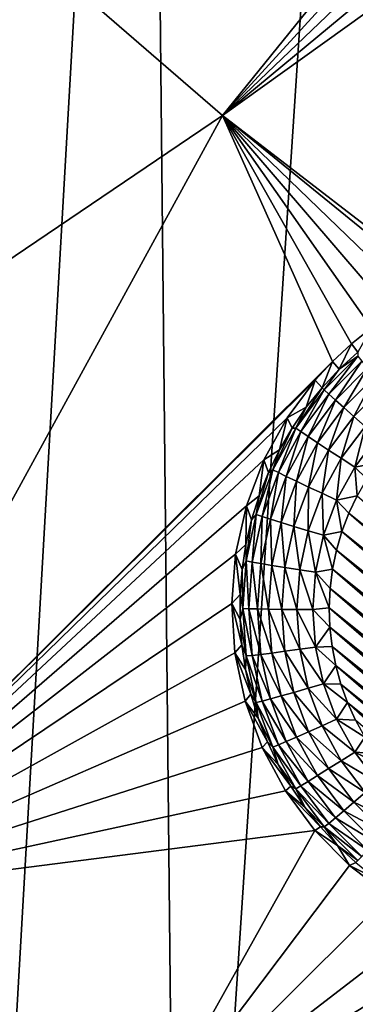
# Model space of a CAD drawing. Header units: metres. Extents: x -24 to 72, y -247 to 22.
# Tile 18 of 256: x -11.1 to -9.98, y -238.68 to -235.4. Entities that reach past the tile are written whole.
import ezdxf

# ---------------------------------------------------------------- set-up
doc = ezdxf.new("R2010")
doc.units = ezdxf.units.M
doc.layers.add('solid_509589_MEDIA_SW0001', color=7, linetype='CONTINUOUS')

msp = doc.modelspace()

# ---------------------------------------------------------------- linework, layer by layer
at = {"layer": 'solid_509589_MEDIA_SW0001'}
for points in [[(-10.679085, -231.099945, 309.790222), (-11.351111, -230.220581, 309.767151), (-11.255281, -241.154114, 309.959106)], [(-10.679085, -231.099945, 309.790222), (-11.255281, -241.154114, 309.959106), (-10.571424, -241.542908, 309.973694)], [(-9.939205, -231.922729, 309.8125), (-10.679085, -231.099945, 309.790222), (-10.571424, -241.542908, 309.973694)], [(-9.939205, -231.922729, 309.8125), (-10.571424, -241.542908, 309.973694), (-9.873913, -241.907166, 309.987457)], [(-8.675323, -233.549057, 268.941254), (-10.426932, -235.715424, 268.762115), (-11.133733, -235.103073, 268.751404)], [(-8.675323, -233.549057, 268.941254), (-8.606434, -233.723541, 268.935028), (-10.426932, -235.715424, 268.762115)], [(-8.606434, -233.723541, 268.935028), (-8.514017, -233.886581, 268.930878), (-10.426932, -235.715424, 268.762115)], [(-8.514017, -233.886581, 268.930878), (-8.399909, -234.035019, 268.928741), (-10.426932, -235.715424, 268.762115)], [(-8.399909, -234.035019, 268.928741), (-8.266318, -234.166031, 268.928589), (-10.426932, -235.715424, 268.762115)], [(-8.266318, -234.166031, 268.928589), (-9.686965, -236.285004, 268.772095), (-10.426932, -235.715424, 268.762115)], [(-12.946049, -237.417923, 268.703613), (-11.133733, -235.103073, 268.751404), (-10.426932, -235.715424, 268.762115)], [(-11.856866, -238.324219, 268.719421), (-12.946049, -237.417923, 268.703613), (-10.426932, -235.715424, 268.762115)], [(-10.059319, -236.535492, 268.754913), (-11.856866, -238.324219, 268.719421), (-10.426932, -235.715424, 268.762115)], [(-9.711992, -236.295837, 268.771027), (-10.426932, -235.715424, 268.762115), (-9.686965, -236.285004, 268.772095)], [(-9.996765, -236.477158, 268.757965), (-10.059319, -236.535492, 268.754913), (-10.426932, -235.715424, 268.762115)], [(-9.930043, -236.423584, 268.761139), (-9.996765, -236.477158, 268.757965), (-10.426932, -235.715424, 268.762115)], [(-9.859896, -236.37532, 268.764404), (-9.930043, -236.423584, 268.761139), (-10.426932, -235.715424, 268.762115)], [(-9.787035, -236.332703, 268.7677), (-9.859896, -236.37532, 268.764404), (-10.426932, -235.715424, 268.762115)], [(-9.711992, -236.295837, 268.771027), (-9.787035, -236.332703, 268.7677), (-10.426932, -235.715424, 268.762115)], [(-9.975658, -236.505096, 268.411469), (-9.996765, -236.477158, 268.757965), (-9.930043, -236.423584, 268.761139)], [(-10.037467, -236.562042, 268.412476), (-10.059319, -236.535492, 268.754913), (-9.996765, -236.477158, 268.757965)], [(-10.037467, -236.562042, 268.412476), (-9.996765, -236.477158, 268.757965), (-9.975658, -236.505096, 268.411469)], [(-9.974938, -236.518539, 268.357056), (-10.08733, -236.63092, 268.359009), (-10.037467, -236.562042, 268.412476)], [(-10.072309, -236.644836, 268.307312), (-10.08733, -236.63092, 268.359009), (-9.974938, -236.518539, 268.357056)], [(-9.961923, -236.53447, 268.305389), (-10.072309, -236.644836, 268.307312), (-9.974938, -236.518539, 268.357056)], [(-9.974938, -236.518539, 268.357056), (-10.037467, -236.562042, 268.412476), (-9.975658, -236.505096, 268.411469)], [(-10.059319, -236.535492, 268.754913), (-10.117253, -236.598129, 268.752045), (-11.856866, -238.324219, 268.719421)], [(-10.094846, -236.623459, 268.413544), (-10.117253, -236.598129, 268.752045), (-10.059319, -236.535492, 268.754913)], [(-10.094846, -236.623459, 268.413544), (-10.059319, -236.535492, 268.754913), (-10.037467, -236.562042, 268.412476)], [(-10.08733, -236.63092, 268.359009), (-10.094846, -236.623459, 268.413544), (-10.037467, -236.562042, 268.412476)], [(-10.050302, -236.664734, 268.260284), (-10.072309, -236.644836, 268.307312), (-9.961923, -236.53447, 268.305389)], [(-9.942853, -236.557297, 268.258392), (-10.050302, -236.664734, 268.260284), (-9.961923, -236.53447, 268.305389)], [(-10.022064, -236.689911, 268.219513), (-10.050302, -236.664734, 268.260284), (-9.942853, -236.557297, 268.258392)], [(-9.918386, -236.586258, 268.217712), (-10.022064, -236.689911, 268.219513), (-9.942853, -236.557297, 268.258392)], [(-10.117253, -236.598129, 268.752045), (-10.211265, -236.723984, 268.747223), (-11.856866, -238.324219, 268.719421)], [(-10.147475, -236.68898, 268.414703), (-10.211265, -236.723984, 268.747223), (-10.117253, -236.598129, 268.752045)], [(-10.147475, -236.68898, 268.414703), (-10.117253, -236.598129, 268.752045), (-10.094846, -236.623459, 268.413544)], [(-9.988567, -236.719528, 268.186462), (-10.022064, -236.689911, 268.219513), (-9.918386, -236.586258, 268.217712)], [(-9.88936, -236.620331, 268.184723), (-9.988567, -236.719528, 268.186462), (-9.918386, -236.586258, 268.217712)], [(-10.182583, -236.758148, 268.361237), (-10.094846, -236.623459, 268.413544), (-10.08733, -236.63092, 268.359009)], [(-10.182583, -236.758148, 268.361237), (-10.147475, -236.68898, 268.414703), (-10.094846, -236.623459, 268.413544)], [(-10.165862, -236.769791, 268.309509), (-10.182583, -236.758148, 268.361237), (-10.08733, -236.63092, 268.359009)], [(-10.165862, -236.769791, 268.309509), (-10.08733, -236.63092, 268.359009), (-10.072309, -236.644836, 268.307312)], [(-9.950962, -236.752533, 268.162201), (-9.988567, -236.719528, 268.186462), (-9.88936, -236.620331, 268.184723)], [(-10.141364, -236.786362, 268.26239), (-10.165862, -236.769791, 268.309509), (-10.072309, -236.644836, 268.307312)], [(-10.141364, -236.786362, 268.26239), (-10.072309, -236.644836, 268.307312), (-10.050302, -236.664734, 268.260284)], [(-10.195059, -236.758255, 268.415894), (-10.211265, -236.723984, 268.747223), (-10.147475, -236.68898, 268.414703)], [(-10.182583, -236.758148, 268.361237), (-10.195059, -236.758255, 268.415894), (-10.147475, -236.68898, 268.414703)], [(-10.109933, -236.807281, 268.221588), (-10.141364, -236.786362, 268.26239), (-10.050302, -236.664734, 268.260284)], [(-10.109933, -236.807281, 268.221588), (-10.050302, -236.664734, 268.260284), (-10.022064, -236.689911, 268.219513)], [(-10.072646, -236.831818, 268.188416), (-10.109933, -236.807281, 268.221588), (-10.022064, -236.689911, 268.219513)], [(-10.072646, -236.831818, 268.188416), (-10.022064, -236.689911, 268.219513), (-9.988567, -236.719528, 268.186462)], [(-10.211265, -236.723984, 268.747223), (-10.288815, -236.864548, 268.74295), (-11.856866, -238.324219, 268.719421)], [(-10.237332, -236.830887, 268.417175), (-10.288815, -236.864548, 268.74295), (-10.211265, -236.723984, 268.747223)], [(-10.237332, -236.830887, 268.417175), (-10.211265, -236.723984, 268.747223), (-10.195059, -236.758255, 268.415894)], [(-10.030786, -236.859146, 268.164063), (-10.072646, -236.831818, 268.188416), (-9.988567, -236.719528, 268.186462)], [(-10.030786, -236.859146, 268.164063), (-9.988567, -236.719528, 268.186462), (-9.950962, -236.752533, 268.162201)], [(-10.182583, -236.758148, 268.361237), (-10.258758, -236.897629, 268.363678), (-10.195059, -236.758255, 268.415894)], [(-10.240677, -236.906784, 268.31189), (-10.258758, -236.897629, 268.363678), (-10.182583, -236.758148, 268.361237)], [(-10.258758, -236.897629, 268.363678), (-10.237332, -236.830887, 268.417175), (-10.195059, -236.758255, 268.415894)], [(-10.165862, -236.769791, 268.309509), (-10.240677, -236.906784, 268.31189), (-10.182583, -236.758148, 268.361237)], [(-10.030786, -236.859146, 268.164063), (-9.950962, -236.752533, 268.162201), (-9.98579, -236.888336, 268.149353)], [(-9.98579, -236.888336, 268.149353), (-9.950962, -236.752533, 268.162201), (-9.91054, -236.787827, 268.147614)], [(-10.214189, -236.919708, 268.26474), (-10.240677, -236.906784, 268.31189), (-10.165862, -236.769791, 268.309509)], [(-10.141364, -236.786362, 268.26239), (-10.214189, -236.919708, 268.26474), (-10.165862, -236.769791, 268.309509)], [(-10.180202, -236.935944, 268.223816), (-10.214189, -236.919708, 268.26474), (-10.141364, -236.786362, 268.26239)], [(-10.109933, -236.807281, 268.221588), (-10.180202, -236.935944, 268.223816), (-10.141364, -236.786362, 268.26239)], [(-9.98579, -236.888336, 268.149353), (-9.91054, -236.787827, 268.147614), (-9.90928, -236.874252, 268.144043)], [(-10.139885, -236.954941, 268.190552), (-10.180202, -236.935944, 268.223816), (-10.109933, -236.807281, 268.221588)], [(-10.072646, -236.831818, 268.188416), (-10.139885, -236.954941, 268.190552), (-10.109933, -236.807281, 268.221588)], [(-10.274058, -236.906479, 268.418488), (-10.288815, -236.864548, 268.74295), (-10.237332, -236.830887, 268.417175)], [(-10.258758, -236.897629, 268.363678), (-10.274058, -236.906479, 268.418488), (-10.237332, -236.830887, 268.417175)], [(-10.094622, -236.976044, 268.166107), (-10.139885, -236.954941, 268.190552), (-10.072646, -236.831818, 268.188416)], [(-10.030786, -236.859146, 268.164063), (-10.094622, -236.976044, 268.166107), (-10.072646, -236.831818, 268.188416)], [(-10.030786, -236.859146, 268.164063), (-10.045969, -236.99852, 268.151276), (-10.094622, -236.976044, 268.166107)], [(-10.030786, -236.859146, 268.164063), (-9.98579, -236.888336, 268.149353), (-10.045969, -236.99852, 268.151276)], [(-10.288815, -236.864548, 268.74295), (-10.347117, -237.017654, 268.73938), (-11.856866, -238.324219, 268.719421)], [(-10.305033, -236.984604, 268.419861), (-10.347117, -237.017654, 268.73938), (-10.288815, -236.864548, 268.74295)], [(-10.305033, -236.984604, 268.419861), (-10.288815, -236.864548, 268.74295), (-10.274058, -236.906479, 268.418488)], [(-10.045969, -236.99852, 268.151276), (-9.98579, -236.888336, 268.149353), (-9.977676, -236.983978, 268.145935)], [(-9.98579, -236.888336, 268.149353), (-9.90928, -236.874252, 268.144043), (-9.945552, -236.927658, 268.144958)], [(-9.98579, -236.888336, 268.149353), (-9.945552, -236.927658, 268.144958), (-9.977676, -236.983978, 268.145935)], [(-10.258758, -236.897629, 268.363678), (-10.314303, -237.046524, 268.366272), (-10.274058, -236.906479, 268.418488)], [(-10.295232, -237.053024, 268.314453), (-10.314303, -237.046524, 268.366272), (-10.258758, -236.897629, 268.363678)], [(-10.314303, -237.046524, 268.366272), (-10.305033, -236.984604, 268.419861), (-10.274058, -236.906479, 268.418488)], [(-10.240677, -236.906784, 268.31189), (-10.295232, -237.053024, 268.314453), (-10.258758, -236.897629, 268.363678)], [(-10.267292, -237.062057, 268.267212), (-10.295232, -237.053024, 268.314453), (-10.240677, -236.906784, 268.31189)], [(-10.214189, -236.919708, 268.26474), (-10.267292, -237.062057, 268.267212), (-10.240677, -236.906784, 268.31189)], [(-10.231441, -237.073303, 268.226227), (-10.267292, -237.062057, 268.267212), (-10.214189, -236.919708, 268.26474)], [(-10.180202, -236.935944, 268.223816), (-10.231441, -237.073303, 268.226227), (-10.214189, -236.919708, 268.26474)], [(-10.188914, -237.08638, 268.192871), (-10.231441, -237.073303, 268.226227), (-10.180202, -236.935944, 268.223816)], [(-10.139885, -236.954941, 268.190552), (-10.188914, -237.08638, 268.192871), (-10.180202, -236.935944, 268.223816)], [(-10.141171, -237.10083, 268.168274), (-10.188914, -237.08638, 268.192871), (-10.139885, -236.954941, 268.190552)], [(-10.094622, -236.976044, 268.166107), (-10.141171, -237.10083, 268.168274), (-10.139885, -236.954941, 268.190552)], [(-10.33008, -237.064835, 268.421265), (-10.347117, -237.017654, 268.73938), (-10.305033, -236.984604, 268.419861)], [(-10.314303, -237.046524, 268.366272), (-10.33008, -237.064835, 268.421265), (-10.305033, -236.984604, 268.419861)], [(-10.094622, -236.976044, 268.166107), (-10.089851, -237.116165, 268.15332), (-10.141171, -237.10083, 268.168274)], [(-10.094622, -236.976044, 268.166107), (-10.045969, -236.99852, 268.151276), (-10.089851, -237.116165, 268.15332)], [(-10.045969, -236.99852, 268.151276), (-9.977676, -236.983978, 268.145935), (-10.00528, -237.042664, 268.146973)], [(-8.764836, -238.03476, 268.164276), (-10.00528, -237.042664, 268.146973), (-9.977676, -236.983978, 268.145935)], [(-10.347117, -237.017654, 268.73938), (-10.383387, -237.178787, 268.736603), (-11.856866, -238.324219, 268.719421)], [(-10.349062, -237.146698, 268.422668), (-10.383387, -237.178787, 268.736603), (-10.347117, -237.017654, 268.73938)], [(-10.349062, -237.146698, 268.422668), (-10.347117, -237.017654, 268.73938), (-10.33008, -237.064835, 268.421265)], [(-10.089851, -237.116165, 268.15332), (-10.045969, -236.99852, 268.151276), (-10.028164, -237.103256, 268.148041)], [(-10.045969, -236.99852, 268.151276), (-10.00528, -237.042664, 268.146973), (-10.028164, -237.103256, 268.148041)], [(-10.314303, -237.046524, 268.366272), (-10.348089, -237.201813, 268.368988), (-10.33008, -237.064835, 268.421265)], [(-10.328416, -237.205551, 268.317108), (-10.348089, -237.201813, 268.368988), (-10.314303, -237.046524, 268.366272)], [(-10.295232, -237.053024, 268.314453), (-10.328416, -237.205551, 268.317108), (-10.314303, -237.046524, 268.366272)], [(-10.299592, -237.210526, 268.269806), (-10.328416, -237.205551, 268.317108), (-10.295232, -237.053024, 268.314453)], [(-10.267292, -237.062057, 268.267212), (-10.299592, -237.210526, 268.269806), (-10.295232, -237.053024, 268.314453)], [(-8.819007, -238.070419, 268.164917), (-10.028164, -237.103256, 268.148041), (-10.00528, -237.042664, 268.146973)], [(-8.764836, -238.03476, 268.164276), (-8.819007, -238.070419, 268.164917), (-10.00528, -237.042664, 268.146973)], [(-10.348089, -237.201813, 268.368988), (-10.349062, -237.146698, 268.422668), (-10.33008, -237.064835, 268.421265)], [(-10.262609, -237.216553, 268.228729), (-10.299592, -237.210526, 268.269806), (-10.267292, -237.062057, 268.267212)], [(-10.231441, -237.073303, 268.226227), (-10.262609, -237.216553, 268.228729), (-10.267292, -237.062057, 268.267212)], [(-10.218738, -237.22345, 268.195251), (-10.262609, -237.216553, 268.228729), (-10.231441, -237.073303, 268.226227)], [(-10.188914, -237.08638, 268.192871), (-10.218738, -237.22345, 268.195251), (-10.231441, -237.073303, 268.226227)], [(-10.169485, -237.230957, 268.170563), (-10.218738, -237.22345, 268.195251), (-10.188914, -237.08638, 268.192871)], [(-10.141171, -237.10083, 268.168274), (-10.169485, -237.230957, 268.170563), (-10.188914, -237.08638, 268.192871)], [(-10.141171, -237.10083, 268.168274), (-10.116543, -237.238846, 268.155487), (-10.169485, -237.230957, 268.170563)], [(-10.141171, -237.10083, 268.168274), (-10.089851, -237.116165, 268.15332), (-10.116543, -237.238846, 268.155487)], [(-10.116543, -237.238846, 268.155487), (-10.089851, -237.116165, 268.15332), (-10.059358, -237.228958, 268.150208)], [(-10.089851, -237.116165, 268.15332), (-10.028164, -237.103256, 268.148041), (-10.046227, -237.165466, 268.149109)], [(-10.089851, -237.116165, 268.15332), (-10.046227, -237.165466, 268.149109), (-10.059358, -237.228958, 268.150208)], [(-8.875734, -238.1017, 268.165466), (-10.046227, -237.165466, 268.149109), (-10.028164, -237.103256, 268.148041)], [(-8.819007, -238.070419, 268.164917), (-8.875734, -238.1017, 268.165466), (-10.028164, -237.103256, 268.148041)], [(-10.361872, -237.229752, 268.424133), (-10.383387, -237.178787, 268.736603), (-10.349062, -237.146698, 268.422668)], [(-10.348089, -237.201813, 268.368988), (-10.361872, -237.229752, 268.424133), (-10.349062, -237.146698, 268.422668)], [(-10.383387, -237.178787, 268.736603), (-10.396313, -237.343307, 268.73465), (-11.856866, -238.324219, 268.719421)], [(-10.368438, -237.313538, 268.425598), (-10.396313, -237.343307, 268.73465), (-10.383387, -237.178787, 268.736603)], [(-10.368438, -237.313538, 268.425598), (-10.383387, -237.178787, 268.736603), (-10.361872, -237.229752, 268.424133)], [(-8.934752, -238.128418, 268.165924), (-10.059358, -237.228958, 268.150208), (-10.046227, -237.165466, 268.149109)], [(-8.875734, -238.1017, 268.165466), (-8.934752, -238.128418, 268.165924), (-10.046227, -237.165466, 268.149109)], [(-10.348089, -237.201813, 268.368988), (-10.359428, -237.360336, 268.371735), (-10.361872, -237.229752, 268.424133)], [(-10.339552, -237.361237, 268.319824), (-10.359428, -237.360336, 268.371735), (-10.348089, -237.201813, 268.368988)], [(-10.328416, -237.205551, 268.317108), (-10.339552, -237.361237, 268.319824), (-10.348089, -237.201813, 268.368988)], [(-10.310432, -237.362061, 268.272461), (-10.339552, -237.361237, 268.319824), (-10.328416, -237.205551, 268.317108)], [(-10.299592, -237.210526, 268.269806), (-10.310432, -237.362061, 268.272461), (-10.328416, -237.205551, 268.317108)], [(-10.273069, -237.362778, 268.231262), (-10.310432, -237.362061, 268.272461), (-10.299592, -237.210526, 268.269806)], [(-10.262609, -237.216553, 268.228729), (-10.273069, -237.362778, 268.231262), (-10.299592, -237.210526, 268.269806)], [(-10.228746, -237.363373, 268.197693), (-10.273069, -237.362778, 268.231262), (-10.262609, -237.216553, 268.228729)], [(-10.218738, -237.22345, 268.195251), (-10.228746, -237.363373, 268.197693), (-10.262609, -237.216553, 268.228729)], [(-10.359428, -237.360336, 268.371735), (-10.368438, -237.313538, 268.425598), (-10.361872, -237.229752, 268.424133)], [(-10.178988, -237.3638, 268.172882), (-10.228746, -237.363373, 268.197693), (-10.218738, -237.22345, 268.195251)], [(-10.169485, -237.230957, 268.170563), (-10.178988, -237.3638, 268.172882), (-10.218738, -237.22345, 268.195251)], [(-10.169485, -237.230957, 268.170563), (-10.125501, -237.364075, 268.157654), (-10.178988, -237.3638, 268.172882)], [(-10.169485, -237.230957, 268.170563), (-10.116543, -237.238846, 268.155487), (-10.125501, -237.364075, 268.157654)], [(-10.125501, -237.364075, 268.157654), (-10.116543, -237.238846, 268.155487), (-10.070492, -237.357956, 268.152466)], [(-10.116543, -237.238846, 268.155487), (-10.059358, -237.228958, 268.150208), (-10.067457, -237.293228, 268.151337)], [(-10.116543, -237.238846, 268.155487), (-10.067457, -237.293228, 268.151337), (-10.070492, -237.357956, 268.152466)], [(-8.995743, -238.150452, 268.166321), (-10.067457, -237.293228, 268.151337), (-10.059358, -237.228958, 268.150208)], [(-8.934752, -238.128418, 268.165924), (-8.995743, -238.150452, 268.166321), (-10.059358, -237.228958, 268.150208)], [(-10.368724, -237.397583, 268.427063), (-10.396313, -237.343307, 268.73465), (-10.368438, -237.313538, 268.425598)], [(-10.359428, -237.360336, 268.371735), (-10.368724, -237.397583, 268.427063), (-10.368438, -237.313538, 268.425598)], [(-9.058216, -238.167618, 268.166595), (-10.070492, -237.357956, 268.152466), (-10.067457, -237.293228, 268.151337)], [(-8.995743, -238.150452, 268.166321), (-9.058216, -238.167618, 268.166595), (-10.067457, -237.293228, 268.151337)], [(-10.396313, -237.343307, 268.73465), (-10.385668, -237.507904, 268.733398), (-11.856866, -238.324219, 268.719421)], [(-10.362728, -237.4814, 268.428528), (-10.385668, -237.507904, 268.733398), (-10.396313, -237.343307, 268.73465)], [(-10.362728, -237.4814, 268.428528), (-10.396313, -237.343307, 268.73465), (-10.368724, -237.397583, 268.427063)], [(-10.359428, -237.360336, 268.371735), (-10.348089, -237.518845, 268.374512), (-10.368724, -237.397583, 268.427063)], [(-10.328416, -237.516922, 268.32254), (-10.348089, -237.518845, 268.374512), (-10.359428, -237.360336, 268.371735)], [(-10.339552, -237.361237, 268.319824), (-10.328416, -237.516922, 268.32254), (-10.359428, -237.360336, 268.371735)], [(-10.299592, -237.513611, 268.275085), (-10.328416, -237.516922, 268.32254), (-10.339552, -237.361237, 268.319824)], [(-10.310432, -237.362061, 268.272461), (-10.299592, -237.513611, 268.275085), (-10.339552, -237.361237, 268.319824)], [(-10.262609, -237.509018, 268.233826), (-10.299592, -237.513611, 268.275085), (-10.310432, -237.362061, 268.272461)], [(-10.273069, -237.362778, 268.231262), (-10.262609, -237.509018, 268.233826), (-10.310432, -237.362061, 268.272461)], [(-10.218738, -237.503296, 268.200134), (-10.262609, -237.509018, 268.233826), (-10.273069, -237.362778, 268.231262)], [(-10.228746, -237.363373, 268.197693), (-10.218738, -237.503296, 268.200134), (-10.273069, -237.362778, 268.231262)], [(-10.169485, -237.496643, 268.175201), (-10.218738, -237.503296, 268.200134), (-10.228746, -237.363373, 268.197693)], [(-10.178988, -237.3638, 268.172882), (-10.169485, -237.496643, 268.175201), (-10.228746, -237.363373, 268.197693)], [(-10.178988, -237.3638, 268.172882), (-10.125501, -237.364075, 268.157654), (-10.116543, -237.489304, 268.159851)], [(-10.178988, -237.3638, 268.172882), (-10.116543, -237.489304, 268.159851), (-10.169485, -237.496643, 268.175201)], [(-10.125501, -237.364075, 268.157654), (-10.070492, -237.357956, 268.152466), (-10.068429, -237.42276, 268.153595)], [(-10.116543, -237.489304, 268.159851), (-10.125501, -237.364075, 268.157654), (-10.068429, -237.42276, 268.153595)], [(-9.121865, -238.179825, 268.166809), (-10.068429, -237.42276, 268.153595), (-10.070492, -237.357956, 268.152466)], [(-9.058216, -238.167618, 268.166595), (-9.121865, -238.179825, 268.166809), (-10.070492, -237.357956, 268.152466)], [(-10.348089, -237.518845, 268.374512), (-10.362728, -237.4814, 268.428528), (-10.368724, -237.397583, 268.427063)], [(-10.116543, -237.489304, 268.159851), (-10.068429, -237.42276, 268.153595), (-10.061292, -237.487137, 268.154724)], [(-9.18631, -238.187012, 268.166931), (-10.061292, -237.487137, 268.154724), (-10.068429, -237.42276, 268.153595)], [(-9.121865, -238.179825, 268.166809), (-9.18631, -238.187012, 268.166931), (-10.068429, -237.42276, 268.153595)], [(-10.350483, -237.564545, 268.429962), (-10.385668, -237.507904, 268.733398), (-10.362728, -237.4814, 268.428528)], [(-10.348089, -237.518845, 268.374512), (-10.350483, -237.564545, 268.429962), (-10.362728, -237.4814, 268.428528)], [(-10.385668, -237.507904, 268.733398), (-10.351686, -237.66925, 268.732819), (-11.856866, -238.324219, 268.719421)], [(-10.332058, -237.646545, 268.431396), (-10.351686, -237.66925, 268.732819), (-10.385668, -237.507904, 268.733398)], [(-10.332058, -237.646545, 268.431396), (-10.385668, -237.507904, 268.733398), (-10.350483, -237.564545, 268.429962)], [(-10.348089, -237.518845, 268.374512), (-10.314303, -237.674133, 268.377228), (-10.350483, -237.564545, 268.429962)], [(-10.328416, -237.516922, 268.32254), (-10.295232, -237.669449, 268.325195), (-10.348089, -237.518845, 268.374512)], [(-10.295232, -237.669449, 268.325195), (-10.314303, -237.674133, 268.377228), (-10.348089, -237.518845, 268.374512)], [(-10.299592, -237.513611, 268.275085), (-10.267292, -237.662064, 268.277679), (-10.328416, -237.516922, 268.32254)], [(-10.267292, -237.662064, 268.277679), (-10.295232, -237.669449, 268.325195), (-10.328416, -237.516922, 268.32254)], [(-10.262609, -237.509018, 268.233826), (-10.231441, -237.652267, 268.236328), (-10.299592, -237.513611, 268.275085)], [(-10.231441, -237.652267, 268.236328), (-10.267292, -237.662064, 268.277679), (-10.299592, -237.513611, 268.275085)], [(-10.218738, -237.503296, 268.200134), (-10.188914, -237.640366, 268.202545), (-10.262609, -237.509018, 268.233826)], [(-10.188914, -237.640366, 268.202545), (-10.231441, -237.652267, 268.236328), (-10.262609, -237.509018, 268.233826)], [(-10.169485, -237.496643, 268.175201), (-10.141171, -237.626785, 268.17746), (-10.218738, -237.503296, 268.200134)], [(-10.141171, -237.626785, 268.17746), (-10.188914, -237.640366, 268.202545), (-10.218738, -237.503296, 268.200134)], [(-10.169485, -237.496643, 268.175201), (-10.116543, -237.489304, 268.159851), (-10.089851, -237.611984, 268.161987)], [(-10.169485, -237.496643, 268.175201), (-10.089851, -237.611984, 268.161987), (-10.141171, -237.626785, 268.17746)], [(-10.116543, -237.489304, 268.159851), (-10.061292, -237.487137, 268.154724), (-10.049124, -237.550781, 268.155853)], [(-10.089851, -237.611984, 268.161987), (-10.116543, -237.489304, 268.159851), (-10.049124, -237.550781, 268.155853)], [(-9.25106, -238.189117, 268.166992), (-10.049124, -237.550781, 268.155853), (-10.061292, -237.487137, 268.154724)], [(-9.18631, -238.187012, 268.166931), (-9.25106, -238.189117, 268.166992), (-10.061292, -237.487137, 268.154724)], [(-10.089851, -237.611984, 268.161987), (-10.049124, -237.550781, 268.155853), (-10.031981, -237.613327, 268.156921)], [(-9.315798, -238.186127, 268.166931), (-10.031981, -237.613327, 268.156921), (-10.049124, -237.550781, 268.155853)], [(-9.25106, -238.189117, 268.166992), (-9.315798, -238.186127, 268.166931), (-10.049124, -237.550781, 268.155853)], [(-10.314303, -237.674133, 268.377228), (-10.332058, -237.646545, 268.431396), (-10.350483, -237.564545, 268.429962)], [(-10.141171, -237.626785, 268.17746), (-10.089851, -237.611984, 268.161987), (-10.045969, -237.729614, 268.164032)], [(-10.089851, -237.611984, 268.161987), (-10.031981, -237.613327, 268.156921), (-10.010002, -237.674255, 268.15799)], [(-10.045969, -237.729614, 268.164032), (-10.089851, -237.611984, 268.161987), (-10.010002, -237.674255, 268.15799)], [(-9.380143, -238.178055, 268.166779), (-10.010002, -237.674255, 268.15799), (-10.031981, -237.613327, 268.156921)], [(-9.315798, -238.186127, 268.166931), (-9.380143, -238.178055, 268.166779), (-10.031981, -237.613327, 268.156921)], [(-10.307557, -237.726929, 268.4328), (-10.351686, -237.66925, 268.732819), (-10.332058, -237.646545, 268.431396)], [(-10.314303, -237.674133, 268.377228), (-10.307557, -237.726929, 268.4328), (-10.332058, -237.646545, 268.431396)], [(-10.188914, -237.640366, 268.202545), (-10.139885, -237.771805, 268.204834), (-10.231441, -237.652267, 268.236328)], [(-10.141171, -237.626785, 268.17746), (-10.094622, -237.751572, 268.179657), (-10.188914, -237.640366, 268.202545)], [(-10.094622, -237.751572, 268.179657), (-10.139885, -237.771805, 268.204834), (-10.188914, -237.640366, 268.202545)], [(-10.141171, -237.626785, 268.17746), (-10.045969, -237.729614, 268.164032), (-10.094622, -237.751572, 268.179657)], [(-10.351686, -237.66925, 268.732819), (-10.295059, -237.824066, 268.732849), (-11.856866, -238.324219, 268.719421)], [(-10.277115, -237.805267, 268.434174), (-10.295059, -237.824066, 268.732849), (-10.351686, -237.66925, 268.732819)], [(-10.277115, -237.805267, 268.434174), (-10.351686, -237.66925, 268.732819), (-10.307557, -237.726929, 268.4328)], [(-10.295232, -237.669449, 268.325195), (-10.240677, -237.815689, 268.327759), (-10.314303, -237.674133, 268.377228)], [(-10.314303, -237.674133, 268.377228), (-10.258758, -237.823044, 268.379822), (-10.307557, -237.726929, 268.4328)], [(-10.240677, -237.815689, 268.327759), (-10.258758, -237.823044, 268.379822), (-10.314303, -237.674133, 268.377228)], [(-10.267292, -237.662064, 268.277679), (-10.214189, -237.804428, 268.280182), (-10.295232, -237.669449, 268.325195)], [(-10.214189, -237.804428, 268.280182), (-10.240677, -237.815689, 268.327759), (-10.295232, -237.669449, 268.325195)], [(-10.231441, -237.652267, 268.236328), (-10.180202, -237.789627, 268.238708), (-10.267292, -237.662064, 268.277679)], [(-10.180202, -237.789627, 268.238708), (-10.214189, -237.804428, 268.280182), (-10.267292, -237.662064, 268.277679)], [(-10.139885, -237.771805, 268.204834), (-10.180202, -237.789627, 268.238708), (-10.231441, -237.652267, 268.236328)], [(-10.045969, -237.729614, 268.164032), (-10.010002, -237.674255, 268.15799), (-9.983308, -237.733292, 268.159027)], [(-9.50584, -238.146957, 268.16626), (-9.983308, -237.733292, 268.159027), (-10.010002, -237.674255, 268.15799)], [(-9.443595, -238.164978, 268.166565), (-9.50584, -238.146957, 268.16626), (-10.010002, -237.674255, 268.15799)], [(-9.380143, -238.178055, 268.166779), (-9.443595, -238.164978, 268.166565), (-10.010002, -237.674255, 268.15799)], [(-10.258758, -237.823044, 268.379822), (-10.277115, -237.805267, 268.434174), (-10.307557, -237.726929, 268.4328)], [(-10.094622, -237.751572, 268.179657), (-10.045969, -237.729614, 268.164032), (-9.98579, -237.839813, 268.165955)], [(-10.045969, -237.729614, 268.164032), (-9.983308, -237.733292, 268.159027), (-9.952032, -237.7901, 268.160004)], [(-9.98579, -237.839813, 268.165955), (-10.045969, -237.729614, 268.164032), (-9.952032, -237.7901, 268.160004)], [(-10.139885, -237.771805, 268.204834), (-10.072646, -237.894913, 268.20697), (-10.180202, -237.789627, 268.238708)], [(-10.094622, -237.751572, 268.179657), (-10.030786, -237.868454, 268.181671), (-10.139885, -237.771805, 268.204834)], [(-10.030786, -237.868454, 268.181671), (-10.072646, -237.894913, 268.20697), (-10.139885, -237.771805, 268.204834)], [(-10.094622, -237.751572, 268.179657), (-9.98579, -237.839813, 268.165955), (-10.030786, -237.868454, 268.181671)], [(-10.240904, -237.881104, 268.435486), (-10.295059, -237.824066, 268.732849), (-10.277115, -237.805267, 268.434174)], [(-10.258758, -237.823044, 268.379822), (-10.240904, -237.881104, 268.435486), (-10.277115, -237.805267, 268.434174)], [(-10.214189, -237.804428, 268.280182), (-10.141364, -237.937775, 268.282501), (-10.240677, -237.815689, 268.327759)], [(-10.180202, -237.789627, 268.238708), (-10.109933, -237.918289, 268.240967), (-10.214189, -237.804428, 268.280182)], [(-10.109933, -237.918289, 268.240967), (-10.141364, -237.937775, 268.282501), (-10.214189, -237.804428, 268.280182)], [(-10.072646, -237.894913, 268.20697), (-10.109933, -237.918289, 268.240967), (-10.180202, -237.789627, 268.238708)], [(-9.98579, -237.839813, 268.165955), (-9.952032, -237.7901, 268.160004), (-9.916427, -237.844223, 268.16095)], [(-10.295059, -237.824066, 268.732849), (-10.216966, -237.969177, 268.733337), (-11.856866, -238.324219, 268.719421)], [(-10.199125, -237.954025, 268.436768), (-10.216966, -237.969177, 268.733337), (-10.295059, -237.824066, 268.732849)], [(-10.199125, -237.954025, 268.436768), (-10.295059, -237.824066, 268.732849), (-10.240904, -237.881104, 268.435486)], [(-10.240677, -237.815689, 268.327759), (-10.165862, -237.952682, 268.330139), (-10.258758, -237.823044, 268.379822)], [(-10.258758, -237.823044, 268.379822), (-10.182583, -237.962524, 268.382263), (-10.240904, -237.881104, 268.435486)], [(-10.165862, -237.952682, 268.330139), (-10.182583, -237.962524, 268.382263), (-10.258758, -237.823044, 268.379822)], [(-10.141364, -237.937775, 268.282501), (-10.165862, -237.952682, 268.330139), (-10.240677, -237.815689, 268.327759)], [(-10.030786, -237.868454, 268.181671), (-9.98579, -237.839813, 268.165955), (-9.91054, -237.940323, 268.167725)], [(-9.98579, -237.839813, 268.165955), (-9.916427, -237.844223, 268.16095), (-9.876683, -237.895386, 268.161865)], [(-9.91054, -237.940323, 268.167725), (-9.98579, -237.839813, 268.165955), (-9.876683, -237.895386, 268.161865)], [(-10.030786, -237.868454, 268.181671), (-9.950962, -237.975067, 268.183533), (-10.072646, -237.894913, 268.20697)], [(-10.030786, -237.868454, 268.181671), (-9.91054, -237.940323, 268.167725), (-9.950962, -237.975067, 268.183533)], [(-10.182583, -237.962524, 268.382263), (-10.199125, -237.954025, 268.436768), (-10.240904, -237.881104, 268.435486)], [(-10.072646, -237.894913, 268.20697), (-9.988567, -238.007217, 268.208923), (-10.109933, -237.918289, 268.240967)], [(-9.950962, -237.975067, 268.183533), (-9.988567, -238.007217, 268.208923), (-10.072646, -237.894913, 268.20697)], [(-10.141364, -237.937775, 268.282501), (-10.050302, -238.059402, 268.284637), (-10.165862, -237.952682, 268.330139)], [(-10.109933, -237.918289, 268.240967), (-10.022064, -238.03566, 268.243011), (-10.141364, -237.937775, 268.282501)], [(-10.022064, -238.03566, 268.243011), (-10.050302, -238.059402, 268.284637), (-10.141364, -237.937775, 268.282501)], [(-9.988567, -238.007217, 268.208923), (-10.022064, -238.03566, 268.243011), (-10.109933, -237.918289, 268.240967)], [(-10.216966, -237.969177, 268.733337), (-10.11901, -238.101624, 268.734192), (-11.856866, -238.324219, 268.719421)], [(-10.152014, -238.023621, 268.437988), (-10.216966, -237.969177, 268.733337), (-10.199125, -237.954025, 268.436768)], [(-10.099832, -238.089508, 268.439148), (-10.11901, -238.101624, 268.734192), (-10.216966, -237.969177, 268.733337)], [(-10.099832, -238.089508, 268.439148), (-10.216966, -237.969177, 268.733337), (-10.152014, -238.023621, 268.437988)], [(-10.182583, -237.962524, 268.382263), (-10.152014, -238.023621, 268.437988), (-10.199125, -237.954025, 268.436768)], [(-10.165862, -237.952682, 268.330139), (-10.072309, -238.077637, 268.332336), (-10.182583, -237.962524, 268.382263)], [(-10.182583, -237.962524, 268.382263), (-10.08733, -238.089752, 268.384491), (-10.152014, -238.023621, 268.437988)], [(-10.072309, -238.077637, 268.332336), (-10.08733, -238.089752, 268.384491), (-10.182583, -237.962524, 268.382263)], [(-10.050302, -238.059402, 268.284637), (-10.072309, -238.077637, 268.332336), (-10.165862, -237.952682, 268.330139)], [(-9.950962, -237.975067, 268.183533), (-9.856774, -238.069244, 268.185181), (-9.988567, -238.007217, 268.208923)], [(-9.988567, -238.007217, 268.208923), (-9.88936, -238.106415, 268.210663), (-10.022064, -238.03566, 268.243011)], [(-9.856774, -238.069244, 268.185181), (-9.88936, -238.106415, 268.210663), (-9.988567, -238.007217, 268.208923)], [(-10.08733, -238.089752, 268.384491), (-10.099832, -238.089508, 268.439148), (-10.152014, -238.023621, 268.437988)], [(-10.022064, -238.03566, 268.243011), (-9.918386, -238.139313, 268.244843), (-10.050302, -238.059402, 268.284637)], [(-9.88936, -238.106415, 268.210663), (-9.918386, -238.139313, 268.244843), (-10.022064, -238.03566, 268.243011)], [(-10.072309, -238.077637, 268.332336), (-9.961923, -238.188004, 268.334259), (-10.08733, -238.089752, 268.384491)], [(-10.050302, -238.059402, 268.284637), (-9.942853, -238.166824, 268.286499), (-10.072309, -238.077637, 268.332336)], [(-9.942853, -238.166824, 268.286499), (-9.961923, -238.188004, 268.334259), (-10.072309, -238.077637, 268.332336)], [(-9.918386, -238.139313, 268.244843), (-9.942853, -238.166824, 268.286499), (-10.050302, -238.059402, 268.284637)], [(-10.11901, -238.101624, 268.734192), (-10.704393, -239.148636, 268.733826), (-11.856866, -238.324219, 268.719421)], [(-10.11901, -238.101624, 268.734192), (-10.003169, -238.218735, 268.735382), (-10.704393, -239.148636, 268.733826)], [(-10.042871, -238.151306, 268.440216), (-10.11901, -238.101624, 268.734192), (-10.099832, -238.089508, 268.439148)], [(-10.042871, -238.151306, 268.440216), (-10.003169, -238.218735, 268.735382), (-10.11901, -238.101624, 268.734192)], [(-10.08733, -238.089752, 268.384491), (-10.042871, -238.151306, 268.440216), (-10.099832, -238.089508, 268.439148)], [(-10.08733, -238.089752, 268.384491), (-9.974938, -238.202118, 268.386444), (-10.042871, -238.151306, 268.440216)], [(-9.961923, -238.188004, 268.334259), (-9.974938, -238.202118, 268.386444), (-10.08733, -238.089752, 268.384491)], [(-9.981451, -238.208679, 268.441223), (-10.003169, -238.218735, 268.735382), (-10.042871, -238.151306, 268.440216)], [(-9.974938, -238.202118, 268.386444), (-9.981451, -238.208679, 268.441223), (-10.042871, -238.151306, 268.440216)], [(-9.915915, -238.261307, 268.442139), (-10.003169, -238.218735, 268.735382), (-9.981451, -238.208679, 268.441223)], [(-10.003169, -238.218735, 268.735382), (-9.871811, -238.318115, 268.736847), (-10.704393, -239.148636, 268.733826)], [(-9.915915, -238.261307, 268.442139), (-9.871811, -238.318115, 268.736847), (-10.003169, -238.218735, 268.735382)], [(-10.704393, -239.148636, 268.733826), (-11.887345, -238.363388, 268.746918), (-11.856866, -238.324219, 268.719421)], [(-9.871811, -238.318115, 268.736847), (-9.727644, -238.397736, 268.738495), (-10.704393, -239.148636, 268.733826)], [(-11.887345, -238.363846, 268.720795), (-10.731892, -239.190384, 268.735229), (-12.018027, -238.53421, 268.723145)], [(-11.887345, -238.363388, 268.746918), (-10.731891, -239.189926, 268.761322), (-11.887345, -238.363846, 268.720795)], [(-10.704393, -239.148636, 268.733826), (-10.731891, -239.189926, 268.761322), (-11.887345, -238.363388, 268.746918)], [(-10.731891, -239.189926, 268.761322), (-10.731892, -239.190384, 268.735229), (-11.887345, -238.363846, 268.720795)], [(-9.727644, -238.397736, 268.738495), (-9.573585, -238.455978, 268.740295), (-10.704393, -239.148636, 268.733826)], [(-8.768088, -238.401108, 268.752777), (-9.494788, -239.886734, 268.746704), (-10.704393, -239.148636, 268.733826)], [(-8.922805, -238.458313, 268.749725), (-8.768088, -238.401108, 268.752777), (-10.704393, -239.148636, 268.733826)], [(-9.573585, -238.455978, 268.740295), (-9.412742, -238.491669, 268.74231), (-10.704393, -239.148636, 268.733826)], [(-9.084015, -238.492844, 268.747009), (-8.922805, -238.458313, 268.749725), (-10.704393, -239.148636, 268.733826)], [(-9.412742, -238.491669, 268.74231), (-9.248433, -238.504044, 268.744537), (-10.704393, -239.148636, 268.733826)], [(-9.248433, -238.504044, 268.744537), (-9.084015, -238.492844, 268.747009), (-10.704393, -239.148636, 268.733826)], [(-11.907656, -238.687927, 268.730865), (-12.018027, -238.53421, 268.723145), (-10.849729, -239.369858, 268.737732)], [(-10.731892, -239.190384, 268.735229), (-10.849729, -239.369858, 268.737732), (-12.018027, -238.53421, 268.723145)]]:
    msp.add_3dface(points, dxfattribs=at)

doc.saveas('drawing.dxf')
